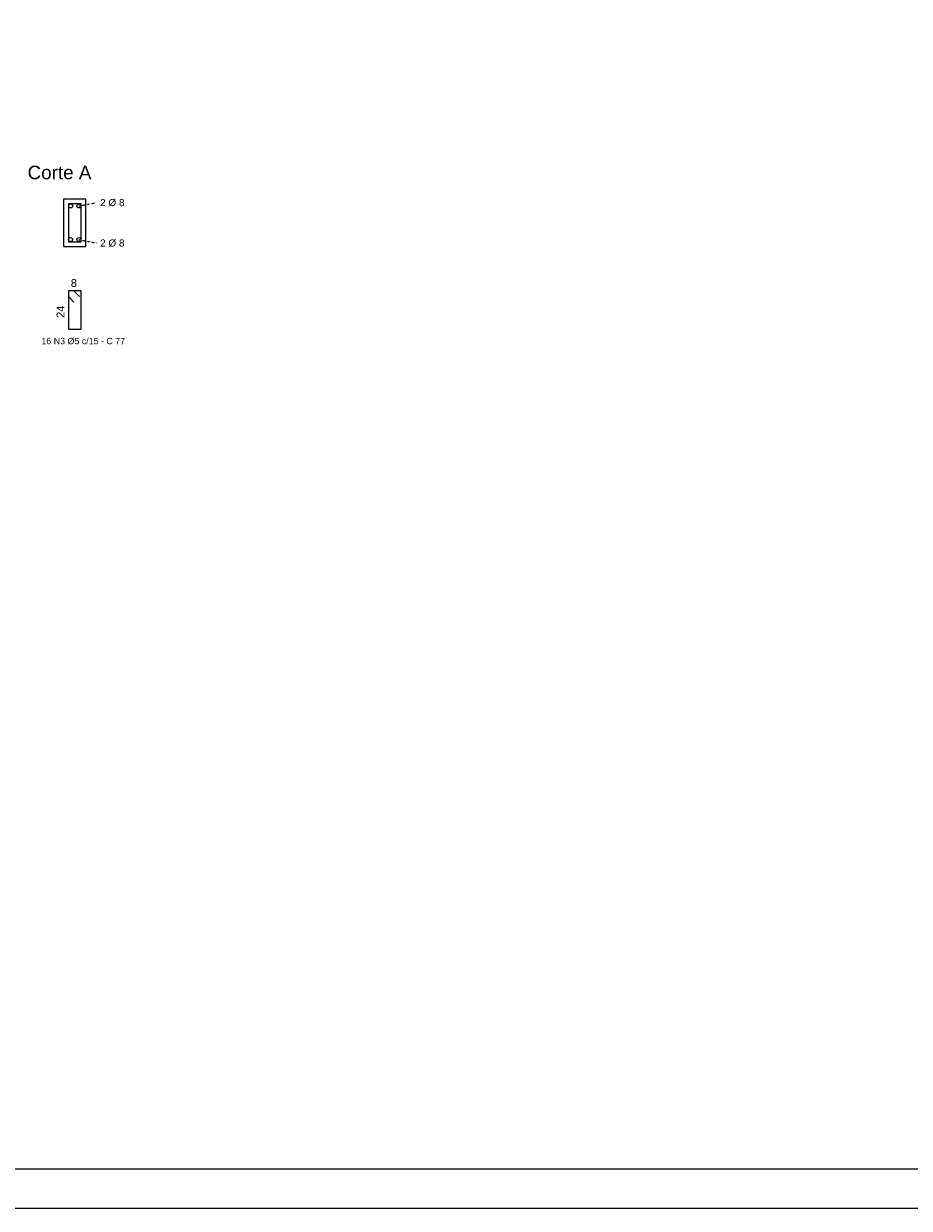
# Model space of a CAD drawing. Header units: millimetres. Extents: x 8324 to 10427, y 7044 to 8529.
# Tile 5 of 7: x 9310 to 9868, y 7044 to 7791. Entities that reach past the tile are written whole.
import ezdxf

# ---------------------------------------------------------------- set-up
doc = ezdxf.new("R2010")
doc.units = ezdxf.units.MM
doc.linetypes.add('ESTILO_TQS_0002', pattern=[0.4, 0.1, -0.3])
for name, color, linetype in [('PENA1', 1, 'Continuous'), ('PENA2', 2, 'Continuous'), ('PENA3', 3, 'Continuous'), ('PENA5', 5, 'Continuous'), ('PENA8', 8, 'Continuous')]:
    doc.layers.add(name, color=color, linetype=linetype)
doc.styles.get("Standard").update_dxf_attribs({"font": 'arial.ttf'})

msp = doc.modelspace()

# ---------------------------------------------------------------- linework, layer by layer
at = {"layer": 'PENA1', "linetype": 'ESTILO_TQS_0002'}
for p, q in [((9344.37, 7675.92), (9355.5, 7678.04)), ((9344.37, 7654.67), (9355.5, 7652.54))]:
    msp.add_line(p, q, dxfattribs=at)
at = {"layer": 'PENA2', "linetype": 'Continuous'}
for p, q in [((9348.75, 7680.29), (9334.75, 7680.29)), ((9334.75, 7680.29), (9334.75, 7650.29)), ((9348.75, 7650.29), (9348.75, 7680.29)), ((9334.75, 7650.29), (9348.75, 7650.29))]:
    msp.add_line(p, q, dxfattribs=at)
msp.add_lwpolyline([(10426.66, 8528.56), (8324.16, 8528.56), (8324.16, 7043.56), (10426.66, 7043.56)], close=True, dxfattribs=at)
at = {"layer": 'PENA3', "linetype": 'Continuous'}
for centre in [(9339.12, 7675.92), (9344.37, 7675.92), (9339.12, 7654.67), (9344.37, 7654.67)]:
    msp.add_circle(centre, 1.25, dxfattribs=at)
at = {"layer": 'PENA5', "linetype": 'Continuous'}
for p, q in [((9341.25, 7622.29), (9337.75, 7622.29)), ((9337.75, 7622.29), (9337.75, 7598.29)), ((9345.75, 7622.29), (9337.75, 7622.29)), ((9337.75, 7622.29), (9337.75, 7618.79)), ((9337.75, 7618.79), (9341.25, 7615.29)), ((9344.75, 7618.79), (9341.25, 7622.29)), ((9345.75, 7598.29), (9345.75, 7622.29)), ((9337.75, 7598.29), (9345.75, 7598.29))]:
    msp.add_line(p, q, dxfattribs=at)
msp.add_lwpolyline([(9337.75, 7677.29), (9337.75, 7653.29), (9345.75, 7653.29), (9345.75, 7677.29), (9337.75, 7677.29)], dxfattribs=at)
at = {"layer": 'PENA8', "linetype": 'Continuous'}
msp.add_lwpolyline([(10401.66, 8503.56), (8374.16, 8503.56), (8374.16, 7068.56), (10401.66, 7068.56), (10401.66, 8503.56)], dxfattribs=at)

# ---------------------------------------------------------------- texts
at = {"layer": 'PENA2', "linetype": 'Continuous'}
for s, height, p in [('Corte A', 8.5, (9312, 7692.79)), ('2 %%c 8', 4.5, (9357.75, 7675.79)), ('2 %%c 8', 4.5, (9357.75, 7650.29))]:
    msp.add_text(s, height=height, dxfattribs=at).set_placement(p)
at = {"layer": 'PENA3', "linetype": 'Continuous'}
for s, height, p in [('8', 5, (9339.25, 7624.79)), ('16 N3 %%C5 c/15 - C 77', 4, (9320.72, 7588.71))]:
    msp.add_text(s, height=height, dxfattribs=at).set_placement(p)
msp.add_text('24', height=5, rotation=90, dxfattribs=at).set_placement((9335.25, 7605.29))

doc.saveas('drawing.dxf')
